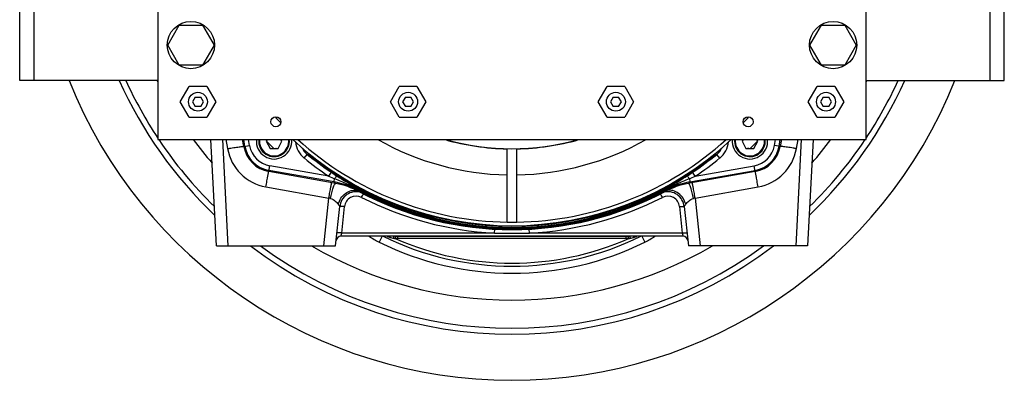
# Model space of a CAD drawing. Extents: x -1767 to 1181, y 8 to 1639.
# Tile 1 of 74: x -1767 to -1350, y 638 to 790. Entities that reach past the tile are written whole.
import ezdxf

# ---------------------------------------------------------------- set-up
doc = ezdxf.new("R2010")
doc.units = 0
doc.header["$LTSCALE"] = 65.395
doc.layers.get('0').update_dxf_attribs({"linetype": 'CONTINUOUS'})

msp = doc.modelspace()

# ---------------------------------------------------------------- linework, layer by layer
at = {"color": 6, "linetype": 'CONTINUOUS'}
for p, q in [((-1708.36, 949.66), (-1708.36, 739.66)), ((-1408.36, 739.66), (-1408.36, 949.66)), ((-1704.17, 779.66), (-1699.27, 788.16)), ((-1699.27, 788.16), (-1689.45, 788.16)), ((-1689.45, 788.16), (-1684.54, 779.66)), ((-1432.17, 779.66), (-1427.27, 788.16)), ((-1427.27, 788.16), (-1417.45, 788.16)), ((-1417.45, 788.16), (-1412.54, 779.66)), ((-1699.27, 771.16), (-1704.17, 779.66)), ((-1684.54, 779.66), (-1689.45, 771.16)), ((-1427.27, 771.16), (-1432.17, 779.66)), ((-1412.54, 779.66), (-1417.45, 771.16)), ((-1689.45, 771.16), (-1699.27, 771.16)), ((-1417.45, 771.16), (-1427.27, 771.16)), ((-1698.86, 755.66), (-1695.11, 762.16)), ((-1687.61, 762.16), (-1695.11, 762.16)), ((-1687.61, 762.16), (-1683.85, 755.66)), ((-1609.86, 755.66), (-1606.11, 762.16)), ((-1598.61, 762.16), (-1606.11, 762.16)), ((-1598.61, 762.16), (-1594.85, 755.66)), ((-1521.86, 755.66), (-1518.11, 762.16)), ((-1510.61, 762.16), (-1518.11, 762.16)), ((-1510.61, 762.16), (-1506.85, 755.66)), ((-1432.86, 755.66), (-1429.11, 762.16)), ((-1421.61, 762.16), (-1429.11, 762.16)), ((-1421.61, 762.16), (-1417.85, 755.66)), ((-1695.11, 749.16), (-1698.86, 755.66)), ((-1683.85, 755.66), (-1687.61, 749.16)), ((-1606.11, 749.16), (-1609.86, 755.66)), ((-1594.85, 755.66), (-1598.61, 749.16)), ((-1518.11, 749.16), (-1521.86, 755.66)), ((-1506.85, 755.66), (-1510.61, 749.16)), ((-1429.11, 749.16), (-1432.86, 755.66)), ((-1417.85, 755.66), (-1421.61, 749.16)), ((-1695.11, 749.16), (-1687.61, 749.16)), ((-1606.11, 749.16), (-1598.61, 749.16)), ((-1518.11, 749.16), (-1510.61, 749.16)), ((-1429.11, 749.16), (-1421.61, 749.16)), ((-1708.36, 739.66), (-1408.36, 739.66)), ((-1683.52, 694.66), (-1685.87, 739.66)), ((-1430.84, 739.66), (-1433.2, 694.66)), ((-1658.36, 736.02), (-1658.56, 735.9)), ((-1658.36, 736.02), (-1658.16, 735.9)), ((-1458.36, 736.02), (-1458.56, 735.9)), ((-1458.36, 736.02), (-1458.16, 735.9)), ((-1633.04, 694.66), (-1631.3, 711.27)), ((-1485.42, 711.27), (-1483.67, 694.66)), ((-1485.9, 698.66), (-1630.82, 698.66)), ((-1510.02, 697.66), (-1606.7, 697.66)), ((-1683.52, 694.66), (-1633.04, 694.66)), ((-1433.2, 694.66), (-1483.67, 694.66))]:
    msp.add_line(p, q, dxfattribs=at)
at = {"color": 7, "linetype": 'CONTINUOUS'}
for p, q in [((-1766.86, 764.66), (-1766.86, 914.66)), ((-1349.86, 764.66), (-1349.86, 914.66)), ((-1708.36, 764.66), (-1766.86, 764.66)), ((-1408.36, 764.66), (-1349.86, 764.66))]:
    msp.add_line(p, q, dxfattribs=at)
at = {"color": 9, "linetype": 'CONTINUOUS'}
for p, q in [((-1760.86, 794.66), (-1760.86, 764.66)), ((-1355.86, 764.66), (-1355.86, 794.66)), ((-1678.52, 694.66), (-1680.88, 739.66)), ((-1679.5, 739.66), (-1678.82, 735.79)), ((-1671.47, 736.72), (-1671.99, 739.66)), ((-1669.51, 737.07), (-1669.96, 739.66)), ((-1662.34, 738.97), (-1662.37, 738.99)), ((-1662.33, 738.97), (-1662.36, 739)), ((-1454.36, 739), (-1454.38, 738.97)), ((-1454.35, 738.99), (-1454.38, 738.97)), ((-1447.21, 737.07), (-1446.75, 739.66)), ((-1445.24, 736.72), (-1444.72, 739.66)), ((-1435.84, 739.66), (-1438.19, 694.66)), ((-1437.9, 735.79), (-1437.22, 739.66)), ((-1671.92, 736.64), (-1669.51, 737.07)), ((-1444.79, 736.64), (-1447.21, 737.07)), ((-1646.39, 731.82), (-1645.12, 733.37)), ((-1470.33, 731.82), (-1471.59, 733.37)), ((-1661.38, 726.09), (-1660.95, 728.51)), ((-1633.72, 721.68), (-1661.3, 726.54)), ((-1635.99, 724.11), (-1660.95, 728.51)), ((-1482.99, 721.68), (-1455.42, 726.54)), ((-1480.73, 724.11), (-1455.76, 728.51)), ((-1455.34, 726.09), (-1455.76, 728.51)), ((-1633.72, 721.68), (-1633.48, 723.09)), ((-1483.24, 723.09), (-1482.99, 721.68)), ((-1662.59, 719.57), (-1635.92, 714.86)), ((-1623.31, 718.08), (-1623.02, 718.61)), ((-1493.41, 718.08), (-1493.69, 718.61)), ((-1480.8, 714.86), (-1454.12, 719.57)), ((-1638.04, 694.66), (-1635.92, 714.86)), ((-1480.8, 714.86), (-1478.67, 694.66)), ((-1630.49, 700.03), (-1629.31, 711.24)), ((-1487.41, 711.24), (-1486.23, 700.03)), ((-1630.82, 698.66), (-1630.49, 700.03)), ((-1565.74, 700.03), (-1630.49, 700.03)), ((-1613.38, 698.66), (-1614.61, 696.18)), ((-1609.98, 698.21), (-1609.83, 698.66)), ((-1607.67, 698.66), (-1607.69, 698.61)), ((-1510.02, 698.56), (-1606.7, 698.56)), ((-1606.7, 697.66), (-1606.7, 698.56)), ((-1486.23, 700.03), (-1550.97, 700.03)), ((-1510.02, 697.66), (-1510.02, 698.56)), ((-1509.03, 698.61), (-1509.05, 698.66)), ((-1506.73, 698.21), (-1506.89, 698.66)), ((-1503.34, 698.66), (-1502.11, 696.18)), ((-1486.23, 700.03), (-1485.9, 698.66))]:
    msp.add_line(p, q, dxfattribs=at)
at = {"color": 2, "linetype": 'CONTINUOUS'}
for p, q in [((-1692.51, 757.66), (-1693.67, 755.66)), ((-1693.67, 755.66), (-1692.51, 753.66)), ((-1692.51, 757.66), (-1690.2, 757.66)), ((-1689.05, 755.66), (-1690.2, 757.66)), ((-1690.2, 753.66), (-1689.05, 755.66)), ((-1603.51, 757.66), (-1604.67, 755.66)), ((-1604.67, 755.66), (-1603.51, 753.66)), ((-1603.51, 757.66), (-1601.2, 757.66)), ((-1600.05, 755.66), (-1601.2, 757.66)), ((-1601.2, 753.66), (-1600.05, 755.66)), ((-1515.51, 757.66), (-1516.67, 755.66)), ((-1516.67, 755.66), (-1515.51, 753.66)), ((-1515.51, 757.66), (-1513.2, 757.66)), ((-1512.05, 755.66), (-1513.2, 757.66)), ((-1513.2, 753.66), (-1512.05, 755.66)), ((-1426.51, 757.66), (-1427.67, 755.66)), ((-1427.67, 755.66), (-1426.51, 753.66)), ((-1426.51, 757.66), (-1424.2, 757.66)), ((-1423.05, 755.66), (-1424.2, 757.66)), ((-1424.2, 753.66), (-1423.05, 755.66)), ((-1690.2, 753.66), (-1692.51, 753.66)), ((-1601.2, 753.66), (-1603.51, 753.66)), ((-1513.2, 753.66), (-1515.51, 753.66)), ((-1424.2, 753.66), (-1426.51, 753.66)), ((-1671.92, 736.64), (-1672.46, 739.66)), ((-1662.01, 739.66), (-1662.41, 738.9)), ((-1662.41, 738.9), (-1660.82, 735.9)), ((-1657.42, 735.9), (-1655.83, 738.9)), ((-1655.83, 738.9), (-1656.23, 739.66)), ((-1460.48, 739.66), (-1460.89, 738.9)), ((-1460.89, 738.9), (-1459.29, 735.9)), ((-1455.9, 735.9), (-1454.3, 738.9)), ((-1454.3, 738.9), (-1454.71, 739.66)), ((-1444.26, 739.66), (-1444.79, 736.64)), ((-1660.82, 735.9), (-1657.42, 735.9)), ((-1560.36, 704.67), (-1560.36, 735.68)), ((-1556.36, 704.67), (-1556.36, 735.68)), ((-1459.29, 735.9), (-1455.9, 735.9)), ((-1632.93, 721.08), (-1661.38, 726.09)), ((-1635.99, 724.11), (-1634.87, 725.77)), ((-1455.34, 726.09), (-1483.21, 721.18)), ((-1480.73, 724.11), (-1481.85, 725.77))]:
    msp.add_line(p, q, dxfattribs=at)
for centre, radius in [((-1694.36, 779.66), 10), ((-1422.36, 779.66), 10), ((-1658.36, 747.16), 2.1), ((-1458.36, 747.16), 2.1)]:
    msp.add_circle(centre, radius, dxfattribs=at)
at = {"color": 6, "linetype": 'CONTINUOUS'}
for centre in [(-1691.36, 755.66), (-1602.36, 755.66), (-1514.36, 755.66), (-1425.36, 755.66)]:
    msp.add_circle(centre, 4, dxfattribs=at)
at = {"color": 7, "linetype": 'CONTINUOUS'}
for centre, radius, start, end in [((-1558.36, 839.66), 202, 201.797, 338.203), ((-1558.36, 839.66), 182.5, 204.2676, 226.4085), ((-1558.36, 839.66), 182.5, 313.5916, 335.7324), ((-1558.36, 809.79), 122.5, 246.1959, 293.8041), ((-1558.36, 839.66), 182.5, 232.6179, 307.3821)]:
    msp.add_arc(centre, radius, start, end, dxfattribs=at)
at = {"color": 9, "linetype": 'CONTINUOUS'}
for centre, radius, start, end in [((-1558.36, 839.66), 179.95, 204.6335, 213.5302), ((-1558.36, 839.66), 168.02, 206.5148, 206.7671), ((-1558.36, 839.66), 179.95, 326.4709, 335.3668), ((-1558.36, 839.66), 168.02, 333.2317, 333.4853), ((-1558.36, 839.66), 179.95, 213.7625, 225.5411), ((-1558.36, 839.66), 168.02, 216.5298, 220.9004), ((-1659.12, 738.9), 6.2, 172.9259, 7.0742), ((-1558.36, 840.03), 145, 224.1834, 225.9043), ((-1640.06, 739.57), 10, 185.4866, 230.7802), ((-1476.65, 739.57), 10, 309.2197, 354.5123), ((-1457.6, 738.9), 6.2, 172.9259, 7.0742), ((-1558.36, 840.03), 145, 314.0957, 315.8166), ((-1558.36, 839.66), 179.95, 314.4593, 326.2372), ((-1558.36, 839.66), 168.02, 319.1006, 323.4702), ((-1659.12, 739.26), 20, 190, 260), ((-1659.12, 738.9), 12.54, 190, 260), ((-1659.12, 738.9), 10.54, 190, 260), ((-1640.06, 739.57), 8.01, 205.5515, 230.785), ((-1476.66, 739.57), 8.01, 309.215, 334.4696), ((-1457.6, 738.9), 10.54, 280, 350), ((-1457.6, 738.9), 12.54, 280, 350), ((-1457.6, 739.26), 20, 280, 350), ((-1558.36, 839.66), 139.2, 230.7747, 236.1062), ((-1621.54, 850.38), 119.36, 258.6052, 259.0716), ((-1558.36, 839.66), 137.2, 230.7747, 236.1062), ((-1558.36, 839.66), 137.2, 303.8938, 309.2253), ((-1558.36, 839.66), 139.2, 303.8938, 309.2253), ((-1495.18, 850.38), 119.36, 280.9284, 281.3948), ((-1639.81, 687.2), 35.01, 61.8844, 79.9961), ((-1536.29, 762.69), 105.71, 202.8247, 203.1196), ((-1476.91, 687.2), 35.01, 100.0039, 118.1156), ((-1580.42, 762.69), 105.71, 336.8804, 337.1753), ((-1538.85, 742.93), 88.04, 196.3947, 196.7071), ((-1558.36, 839.66), 137.84, 241.8885, 298.1115), ((-1558.36, 839.66), 137.54, 241.8885, 298.1115), ((-1558.36, 839.66), 137.24, 241.8885, 298.1115), ((-1577.87, 742.93), 88.04, 343.2929, 343.6053), ((-1655.01, 646.27), 71.2, 73.841, 74.451), ((-1624.34, 710.71), 5, 62.9341, 174), ((-1558.36, 839.83), 140, 242.9341, 266.9759), ((-1558.36, 839.83), 140, 273.0241, 297.0659), ((-1492.38, 710.71), 5, 6, 117.0659), ((-1461.75, 646.41), 71.06, 105.5484, 106.1597), ((-1599.4, 726.9), 34.28, 235.4761, 243.6597), ((-1558.36, 809.79), 123.79, 243.8662, 296.1338), ((-1606.7, 707.56), 9.01, 263.6867, 269.9976), ((-1558.36, 1026.29), 326.34, 268.7032, 271.2968), ((-1510.02, 707.56), 9.01, 270.0024, 276.3133), ((-1517.32, 726.9), 34.28, 296.3403, 304.5236), ((-1558.36, 839.66), 179.95, 233.6907, 306.3086), ((-1558.36, 839.66), 168.02, 239.661, 300.3377), ((-1558.36, 809.79), 126.78, 243.6597, 296.3403)]:
    msp.add_arc(centre, radius, start, end, dxfattribs=at)
at = {"color": 6, "linetype": 'CONTINUOUS'}
for centre, radius, start, end in [((-1558.36, 839.66), 135, 222.0547, 223.4743), ((-1558.36, 839.66), 135, 316.525, 317.9453), ((-1659.12, 738.9), 6.5, 173.2555, 6.7445), ((-1558.36, 839.66), 136.5, 227.1472, 312.8525), ((-1558.36, 839.66), 135, 227.7946, 269.1512), ((-1558.36, 839.66), 135, 270.8488, 312.2054), ((-1457.6, 738.9), 6.5, 180, 6.7445), ((-1639.12, 739.45), 8.05, 214.604, 231.0912), ((-1477.6, 739.45), 8.05, 308.9092, 325.4399), ((-1558.36, 839.66), 136.75, 231.1339, 308.8661), ((-1639.59, 686.73), 34.98, 79.0415, 79.9999), ((-1639.59, 686.7), 35.01, 62.0273, 79.041), ((-1624.34, 710.54), 7, 75.1573, 174), ((-1558.36, 839.66), 138.18, 242.0284, 297.9716), ((-1492.38, 710.54), 7, 6, 104.843), ((-1477.13, 686.7), 35.01, 100.959, 117.9727), ((-1477.13, 686.73), 34.98, 100.0001, 100.9585), ((-1630.82, 696.66), 2, 90, 174), ((-1558.36, 846.66), 157.17, 250.3484, 250.8241), ((-1606.7, 707.66), 10, 250.8241, 259.5705), ((-1606.7, 707.66), 10, 263.6843, 270), ((-1510.02, 707.66), 10, 270, 276.3157), ((-1510.02, 707.66), 10, 280.4295, 289.1759), ((-1558.36, 846.66), 157.17, 289.1759, 289.6516), ((-1485.9, 696.66), 2, 6, 90)]:
    msp.add_arc(centre, radius, start, end, dxfattribs=at)
at = {"color": 2, "linetype": 'CONTINUOUS'}
for centre, radius, start, end in [((-1659.12, 738.9), 7.5, 174.162, 5.838), ((-1558.36, 839.66), 115, 240.4082, 269.0035), ((-1558.36, 839.66), 104, 254.1846, 268.8981), ((-1558.36, 839.66), 103.9, 254.3853, 285.6127), ((-1558.36, 839.66), 115, 270.9965, 299.5918), ((-1558.36, 839.66), 104, 271.1019, 285.8154), ((-1457.6, 738.9), 7.5, 174.1586, 5.8414), ((-1457.6, 738.9), 6.5, 173.2576, 180), ((-1659.12, 738.9), 13, 190, 260), ((-1457.6, 738.9), 13, 280, 350), ((-1549.99, 852.11), 152.21, 236.106, 237.1772), ((-1566.72, 852.11), 152.2, 302.8228, 303.894), ((-1538.2, 960.32), 255.65, 247.5114, 248.1191), ((-1578.45, 960.16), 255.47, 291.8807, 292.4888), ((-1558.36, 839.66), 135, 269.1512, 270.8488), ((-1606.7, 707.66), 10, 259.5705, 263.6843), ((-1606.5, 708.43), 9.9, 261.0118, 263.0983), ((-1510.22, 708.43), 9.9, 276.9017, 278.9882), ((-1510.02, 707.66), 10, 276.3157, 280.4295)]:
    msp.add_arc(centre, radius, start, end, dxfattribs=at)
at = {"color": 9, "linetype": 'CONTINUOUS'}
for points, knots in [([(-1678.82, 735.79), (-1678.37, 735.87), (-1677.5, 736.02), (-1676.23, 736.22), (-1675.06, 736.39), (-1674.03, 736.53), (-1673.28, 736.62), (-1672.78, 736.66), (-1672.49, 736.68), (-1672.26, 736.69), (-1672.08, 736.69), (-1671.99, 736.68), (-1671.93, 736.66), (-1671.92, 736.64)], [0, 0, 0, 0, 0.194645, 0.381563, 0.553687, 0.704505, 0.828333, 0.878636, 0.920557, 0.953729, 0.977906, 0.99305, 1, 1, 1, 1]), ([(-1437.9, 735.79), (-1438.35, 735.87), (-1439.22, 736.02), (-1440.49, 736.22), (-1441.66, 736.39), (-1442.69, 736.53), (-1443.44, 736.62), (-1443.94, 736.66), (-1444.23, 736.68), (-1444.46, 736.69), (-1444.63, 736.69), (-1444.73, 736.68), (-1444.79, 736.66), (-1444.79, 736.64)], [0, 0, 0, 0, 0.194645, 0.381563, 0.553687, 0.704505, 0.828333, 0.878636, 0.920557, 0.953729, 0.977906, 0.99305, 1, 1, 1, 1]), ([(-1662.59, 719.57), (-1662.52, 720), (-1662.37, 720.84), (-1662.15, 722.06), (-1661.98, 723.02), (-1661.85, 723.72), (-1661.76, 724.19), (-1661.68, 724.62), (-1661.61, 724.99), (-1661.55, 725.32), (-1661.49, 725.59), (-1661.45, 725.78), (-1661.43, 725.9), (-1661.41, 725.97), (-1661.4, 726.02), (-1661.39, 726.06), (-1661.38, 726.08), (-1661.38, 726.09), (-1661.38, 726.09)], [0, 0, 0, 0, 0.197745, 0.38642, 0.559252, 0.637757, 0.710027, 0.775411, 0.833321, 0.883237, 0.924708, 0.957361, 0.970288, 0.980906, 0.989196, 0.995138, 0.998727, 1, 1, 1, 1]), ([(-1454.12, 719.57), (-1454.2, 720), (-1454.35, 720.84), (-1454.57, 722.06), (-1454.74, 723.02), (-1454.87, 723.72), (-1454.96, 724.19), (-1455.04, 724.62), (-1455.11, 724.99), (-1455.17, 725.32), (-1455.22, 725.59), (-1455.26, 725.78), (-1455.29, 725.9), (-1455.3, 725.97), (-1455.32, 726.02), (-1455.33, 726.06), (-1455.33, 726.08), (-1455.34, 726.09), (-1455.34, 726.09)], [0, 0, 0, 0, 0.197745, 0.38642, 0.559252, 0.637757, 0.710027, 0.775411, 0.833321, 0.883237, 0.924708, 0.957361, 0.970288, 0.980906, 0.989196, 0.995138, 0.998727, 1, 1, 1, 1]), ([(-1633.48, 723.09), (-1631.72, 722.39), (-1628.23, 720.92), (-1624.84, 719.24), (-1623.16, 718.35)], [0, 0, 0, 0, 0.499579, 1, 1, 1, 1]), ([(-1632.49, 724.21), (-1631.72, 723.71), (-1628.62, 721.75), (-1625.45, 719.91), (-1623.02, 718.61)], [0, 0, 0, 0, 0.25029, 1, 1, 1, 1]), ([(-1493.69, 718.61), (-1492.88, 719.05), (-1489.66, 720.81), (-1486.53, 722.72), (-1484.22, 724.21)], [0, 0, 0, 0, 0.252376, 1, 1, 1, 1]), ([(-1493.55, 718.35), (-1491.88, 719.24), (-1488.49, 720.92), (-1485, 722.39), (-1483.24, 723.09)], [0, 0, 0, 0, 0.50042, 1, 1, 1, 1]), ([(-1635.92, 714.86), (-1635.84, 715.29), (-1635.69, 716.14), (-1635.48, 717.36), (-1635.3, 718.31), (-1635.17, 719.02), (-1635.08, 719.49), (-1635, 719.91), (-1634.93, 720.29), (-1634.87, 720.62), (-1634.82, 720.88), (-1634.78, 721.07), (-1634.75, 721.2), (-1634.74, 721.26), (-1634.73, 721.32), (-1634.72, 721.36), (-1634.71, 721.38), (-1634.71, 721.39), (-1634.7, 721.39)], [0, 0, 0, 0, 0.197745, 0.38642, 0.559252, 0.637757, 0.710027, 0.775411, 0.833321, 0.883237, 0.924708, 0.957361, 0.970288, 0.980906, 0.989196, 0.995138, 0.998727, 1, 1, 1, 1]), ([(-1635.19, 714.66), (-1635.04, 715.48), (-1634.79, 716.68), (-1634.39, 718.18), (-1634.09, 719.13), (-1633.8, 719.92), (-1633.56, 720.45), (-1633.36, 720.77), (-1633.21, 720.96), (-1633.08, 721.07), (-1632.99, 721.08)], [0, 0, 0, 0, 0.364894, 0.530039, 0.676238, 0.798829, 0.894223, 0.931062, 0.960626, 1, 1, 1, 1]), ([(-1631.91, 712.2), (-1631.7, 713.12), (-1630.93, 714.88), (-1629.02, 716.95), (-1626.95, 717.97), (-1625.24, 718.2), (-1624.4, 718.13), (-1624, 718.04)], [0, 0, 0, 0, 0.262858, 0.522395, 0.768442, 0.885917, 1, 1, 1, 1]), ([(-1484.8, 712.2), (-1485.02, 713.12), (-1485.78, 714.88), (-1487.69, 716.95), (-1489.76, 717.97), (-1491.48, 718.2), (-1492.32, 718.13), (-1492.72, 718.04)], [0, 0, 0, 0, 0.262858, 0.522395, 0.768442, 0.885917, 1, 1, 1, 1]), ([(-1481.53, 714.66), (-1481.68, 715.48), (-1481.93, 716.68), (-1482.33, 718.18), (-1482.62, 719.13), (-1482.92, 719.92), (-1483.16, 720.45), (-1483.36, 720.77), (-1483.51, 720.96), (-1483.64, 721.07), (-1483.73, 721.08)], [0, 0, 0, 0, 0.364891, 0.530035, 0.676233, 0.798825, 0.894219, 0.93106, 0.960624, 1, 1, 1, 1]), ([(-1480.8, 714.86), (-1480.87, 715.29), (-1481.02, 716.14), (-1481.24, 717.36), (-1481.42, 718.31), (-1481.55, 719.02), (-1481.63, 719.49), (-1481.71, 719.91), (-1481.78, 720.29), (-1481.85, 720.62), (-1481.9, 720.88), (-1481.94, 721.07), (-1481.96, 721.2), (-1481.98, 721.26), (-1481.99, 721.32), (-1482, 721.36), (-1482.01, 721.38), (-1482.01, 721.39), (-1482.01, 721.39)], [0, 0, 0, 0, 0.197745, 0.38642, 0.559252, 0.637757, 0.710027, 0.775411, 0.833321, 0.883237, 0.924708, 0.957361, 0.970288, 0.980906, 0.989196, 0.995138, 0.998727, 1, 1, 1, 1]), ([(-1635.19, 714.66), (-1634.81, 714.55), (-1634.1, 714.24), (-1632.97, 713.44), (-1632.29, 712.7), (-1631.91, 712.2)], [0, 0, 0, 0, 0.2848, 0.54939, 1, 1, 1, 1]), ([(-1622.06, 715.17), (-1621.91, 715.47), (-1621.64, 715.96), (-1621.37, 716.45), (-1621.25, 716.64)], [0, 0, 0, 0, 0.600047, 1, 1, 1, 1]), ([(-1494.66, 715.17), (-1494.81, 715.47), (-1495.07, 715.96), (-1495.35, 716.45), (-1495.47, 716.64)], [0, 0, 0, 0, 0.600047, 1, 1, 1, 1]), ([(-1484.8, 712.2), (-1484.43, 712.7), (-1483.75, 713.44), (-1482.61, 714.24), (-1481.91, 714.55), (-1481.53, 714.66)], [0, 0, 0, 0, 0.45061, 0.7152, 1, 1, 1, 1]), ([(-1631.91, 712.2), (-1631.83, 712.08), (-1631.67, 711.87), (-1631.5, 711.63), (-1631.39, 711.47), (-1631.34, 711.38), (-1631.31, 711.32), (-1631.3, 711.28), (-1631.3, 711.27)], [0, 0, 0, 0, 0.38572, 0.691375, 0.808982, 0.90046, 0.964228, 1, 1, 1, 1]), ([(-1629.31, 711.24), (-1629.56, 711.26), (-1629.93, 711.3), (-1630.39, 711.32), (-1630.69, 711.33), (-1630.93, 711.33), (-1631.12, 711.32), (-1631.23, 711.31), (-1631.3, 711.29), (-1631.3, 711.27)], [0, 0, 0, 0, 0.379144, 0.550288, 0.700385, 0.823866, 0.91627, 0.974686, 1, 1, 1, 1]), ([(-1487.41, 711.24), (-1487.16, 711.26), (-1486.79, 711.3), (-1486.32, 711.32), (-1486.03, 711.33), (-1485.78, 711.33), (-1485.59, 711.32), (-1485.49, 711.31), (-1485.42, 711.29), (-1485.42, 711.27)], [0, 0, 0, 0, 0.379144, 0.550288, 0.700385, 0.823866, 0.91627, 0.974686, 1, 1, 1, 1]), ([(-1485.42, 711.27), (-1485.42, 711.28), (-1485.41, 711.32), (-1485.38, 711.38), (-1485.32, 711.47), (-1485.22, 711.63), (-1485.04, 711.87), (-1484.89, 712.08), (-1484.8, 712.2)], [0, 0, 0, 0, 0.035772, 0.09954, 0.191018, 0.308625, 0.61428, 1, 1, 1, 1]), ([(-1565.74, 700.03), (-1565.73, 700.2), (-1565.7, 700.76), (-1565.68, 701.31), (-1565.65, 701.69)], [0, 0, 0, 0, 0.31543, 1, 1, 1, 1]), ([(-1550.97, 700.03), (-1550.98, 700.2), (-1551.01, 700.76), (-1551.04, 701.31), (-1551.07, 701.69)], [0, 0, 0, 0, 0.31543, 1, 1, 1, 1]), ([(-1630.49, 700.03), (-1630.74, 700.06), (-1631.1, 700.09), (-1631.57, 700.12), (-1631.87, 700.13), (-1632.11, 700.13), (-1632.3, 700.12), (-1632.41, 700.1), (-1632.47, 700.08), (-1632.48, 700.06)], [0, 0, 0, 0, 0.379144, 0.550288, 0.700385, 0.823866, 0.91627, 0.974686, 1, 1, 1, 1]), ([(-1486.23, 700.03), (-1485.98, 700.06), (-1485.61, 700.09), (-1485.15, 700.12), (-1484.85, 700.13), (-1484.61, 700.13), (-1484.42, 700.12), (-1484.31, 700.1), (-1484.24, 700.08), (-1484.24, 700.06)], [0, 0, 0, 0, 0.379144, 0.550288, 0.700385, 0.823866, 0.91627, 0.974686, 1, 1, 1, 1])]:
    msp.add_open_spline(points, degree=3, knots=knots, dxfattribs=at)
at = {"color": 2, "linetype": 'CONTINUOUS'}
for points, knots in [([(-1633.48, 723.09), (-1633.37, 723.25), (-1633.16, 723.53), (-1632.9, 723.85), (-1632.73, 724.05), (-1632.63, 724.14), (-1632.56, 724.2), (-1632.51, 724.21), (-1632.49, 724.21)], [0, 0, 0, 0, 0.387197, 0.700095, 0.818754, 0.908426, 0.9679, 1, 1, 1, 1]), ([(-1483.24, 723.09), (-1483.35, 723.25), (-1483.56, 723.53), (-1483.81, 723.85), (-1483.99, 724.05), (-1484.09, 724.14), (-1484.16, 724.2), (-1484.21, 724.21), (-1484.22, 724.21)], [0, 0, 0, 0, 0.387197, 0.700095, 0.818754, 0.908426, 0.9679, 1, 1, 1, 1]), ([(-1608.51, 697.82), (-1608.51, 697.83), (-1608.51, 697.83), (-1608.51, 697.84), (-1608.5, 697.86), (-1608.5, 697.9), (-1608.49, 697.97), (-1608.47, 698.07), (-1608.45, 698.19), (-1608.43, 698.34), (-1608.4, 698.49), (-1608.38, 698.6), (-1608.37, 698.66)], [0, 0, 0, 0, 0.004864, 0.018777, 0.041766, 0.073666, 0.16315, 0.284452, 0.433797, 0.606509, 0.797198, 1, 1, 1, 1]), ([(-1607.8, 697.72), (-1607.8, 697.72), (-1607.8, 697.73), (-1607.79, 697.74), (-1607.79, 697.76), (-1607.79, 697.79), (-1607.78, 697.82), (-1607.77, 697.89), (-1607.76, 697.98), (-1607.74, 698.12), (-1607.73, 698.27), (-1607.71, 698.43), (-1607.69, 698.55), (-1607.69, 698.61)], [0, 0, 0, 0, 0.004836, 0.018893, 0.042149, 0.074408, 0.115407, 0.164808, 0.287073, 0.437119, 0.609895, 0.799669, 1, 1, 1, 1]), ([(-1508.92, 697.72), (-1508.92, 697.72), (-1508.92, 697.73), (-1508.92, 697.74), (-1508.93, 697.76), (-1508.93, 697.79), (-1508.94, 697.82), (-1508.94, 697.89), (-1508.96, 697.98), (-1508.97, 698.12), (-1508.99, 698.27), (-1509.01, 698.43), (-1509.02, 698.55), (-1509.03, 698.61)], [0, 0, 0, 0, 0.004836, 0.018893, 0.042149, 0.074408, 0.115407, 0.164808, 0.287073, 0.437119, 0.609895, 0.799669, 1, 1, 1, 1]), ([(-1508.21, 697.82), (-1508.21, 697.83), (-1508.21, 697.83), (-1508.21, 697.84), (-1508.21, 697.86), (-1508.22, 697.9), (-1508.23, 697.97), (-1508.24, 698.07), (-1508.27, 698.19), (-1508.29, 698.34), (-1508.32, 698.49), (-1508.34, 698.6), (-1508.35, 698.66)], [0, 0, 0, 0, 0.004864, 0.018777, 0.041766, 0.073666, 0.16315, 0.284452, 0.433797, 0.606509, 0.797198, 1, 1, 1, 1])]:
    msp.add_open_spline(points, degree=3, knots=knots, dxfattribs=at)

doc.saveas('drawing.dxf')
